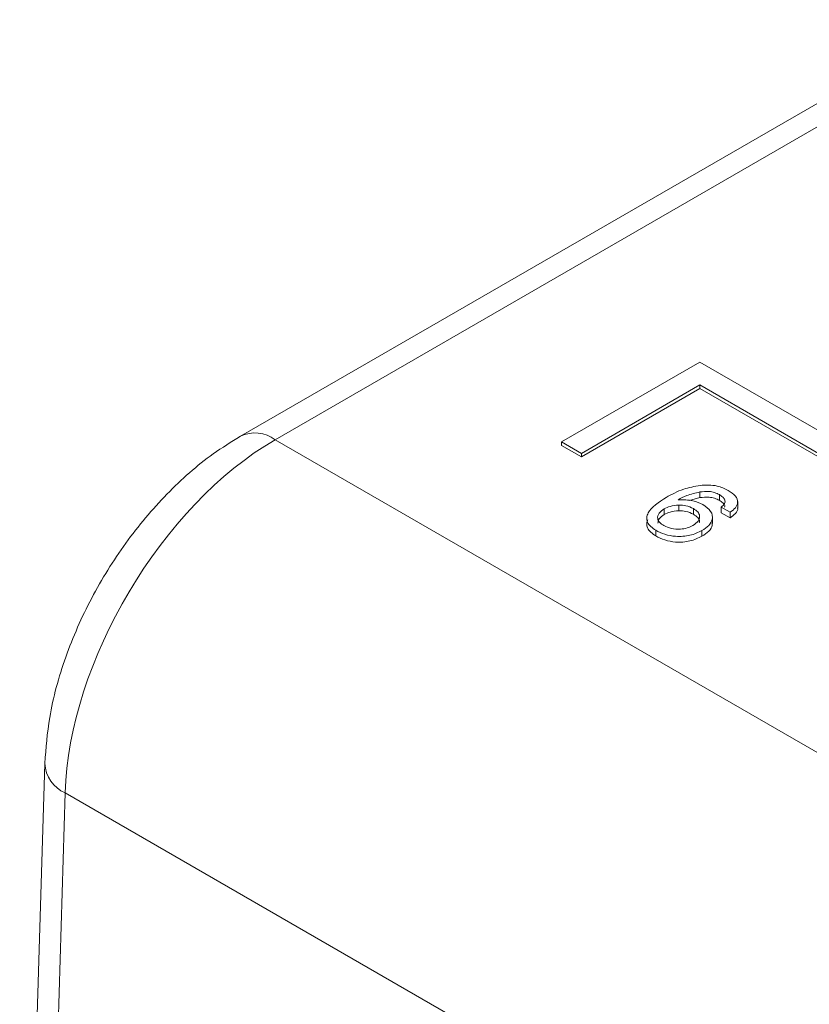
# Model space of a CAD drawing. Header units: inches. Extents: x 0.5 to 33, y 0.5 to 21.5.
# Tile 22 of 35: x 12.977 to 13.543, y 13.069 to 13.774. Entities that reach past the tile are written whole.
import ezdxf

# ---------------------------------------------------------------- set-up
doc = ezdxf.new("R2010")
doc.units = ezdxf.units.IN
doc.header["$MEASUREMENT"] = 0

msp = doc.modelspace()

# ---------------------------------------------------------------- linework, layer by layer
at = {"color": 7, "linetype": 'Continuous', "lineweight": 15}
for p, q in [((13.65198, 13.77449), (13.13507, 13.47609)), ((13.67671, 13.77186), (13.16007, 13.47361)), ((13.46415, 13.52914), (13.36516, 13.47199)), ((13.84246, 13.31075), (13.46415, 13.52914)), ((13.3793, 13.46383), (13.46415, 13.51281)), ((13.3793, 13.46138), (13.46415, 13.51036)), ((13.46415, 13.51281), (13.82831, 13.30259)), ((13.46415, 13.51281), (13.46415, 13.51036)), ((13.46415, 13.51036), (13.82831, 13.30014)), ((17.33322, 11.0645), (13.16007, 13.47361)), ((13.36516, 13.47199), (13.3793, 13.46383)), ((13.36516, 13.47199), (13.36516, 13.46954)), ((13.36516, 13.46954), (13.3793, 13.46138)), ((13.3793, 13.46383), (13.3793, 13.46138)), ((13.46406, 13.4321), (13.45669, 13.43001)), ((13.46406, 13.43618), (13.46406, 13.4321)), ((13.47819, 13.43426), (13.47819, 13.43017)), ((13.4387, 13.42406), (13.4387, 13.41998)), ((13.44918, 13.42681), (13.44918, 13.42273)), ((13.45957, 13.42426), (13.45957, 13.42018)), ((13.48588, 13.42167), (13.47946, 13.42537)), ((13.47946, 13.42537), (13.47946, 13.42129)), ((13.49126, 13.42433), (13.49126, 13.42943)), ((13.47318, 13.41351), (13.47318, 13.41861)), ((13.48588, 13.41759), (13.47946, 13.42129)), ((13.48588, 13.42167), (13.48588, 13.41759)), ((13.4326, 13.40872), (13.4326, 13.40463)), ((13.46565, 13.40851), (13.46565, 13.40442)), ((12.99503, 13.24175), (12.97705, 12.64698)), ((13.00966, 13.22054), (12.99167, 12.62556)), ((16.129, 11.41978), (13.00966, 13.22054))]:
    msp.add_line(p, q, dxfattribs=at)
at = {"color": 8, "linetype": 'Continuous', "lineweight": 15}
for centre, radius, start, end in [((13.14555, 13.45447), 0.02402, 52.82089, 115.88617), ((13.01936, 13.24288), 0.02436, 182.67448, 246.52187)]:
    msp.add_arc(centre, radius, start, end, dxfattribs=at)
at = {"color": 7, "linetype": 'Continuous', "lineweight": 15}
msp.add_ellipse((13.1581, 13.30328), major_axis=(0.10706, 0.18067), ratio=0.569654, start_param=0.791793, end_param=2.345136, dxfattribs=at)
for points, knots in [([(13.13507, 13.47609), (13.12856, 13.47204), (13.11023, 13.46063), (13.08196, 13.43561), (13.05231, 13.40036), (13.02755, 13.36046), (13.00894, 13.31788), (12.99776, 13.27759), (12.99586, 13.25265), (12.99503, 13.24175)], [0, 0, 0, 0, 0.0871619, 0.2453876, 0.4028323, 0.5597706, 0.7172488, 0.8763387, 1, 1, 1, 1]), ([(13.44, 13.43223), (13.44398, 13.43441), (13.45107, 13.43831), (13.46031, 13.44011), (13.46437, 13.4409)], [0, 0, 0, 0, 0.560702, 1, 1, 1, 1]), ([(13.46437, 13.4409), (13.46642, 13.44105), (13.47049, 13.44135), (13.47785, 13.44044), (13.48197, 13.43849), (13.48449, 13.43729)], [0, 0, 0, 0, 0.280634, 0.560953, 1, 1, 1, 1]), ([(13.48449, 13.43729), (13.48637, 13.43604), (13.49012, 13.43356), (13.49185, 13.4289), (13.49006, 13.42471), (13.48728, 13.42268), (13.48588, 13.42167)], [0, 0, 0, 0, 0.280443, 0.559518, 0.77946, 1, 1, 1, 1]), ([(13.4326, 13.40872), (13.43016, 13.41052), (13.42649, 13.41324), (13.42593, 13.41781), (13.42809, 13.42446), (13.43471, 13.42878), (13.44, 13.43223)], [0, 0, 0, 0, 0.249125, 0.374789, 0.500608, 1, 1, 1, 1]), ([(13.46406, 13.43618), (13.46087, 13.43542), (13.45516, 13.43405), (13.45057, 13.43166), (13.44855, 13.43061)], [0, 0, 0, 0, 0.559038, 1, 1, 1, 1]), ([(13.44855, 13.43061), (13.45228, 13.4306), (13.45894, 13.43058), (13.46401, 13.42815), (13.46625, 13.42707)], [0, 0, 0, 0, 0.559083, 1, 1, 1, 1]), ([(13.47819, 13.43426), (13.4771, 13.43479), (13.47493, 13.43587), (13.46994, 13.43682), (13.46629, 13.43642), (13.46406, 13.43618)], [0, 0, 0, 0, 0.280446, 0.560651, 1, 1, 1, 1]), ([(13.47819, 13.43017), (13.4771, 13.43071), (13.47493, 13.43178), (13.46994, 13.43273), (13.46629, 13.43234), (13.46406, 13.4321)], [0, 0, 0, 0, 0.280446, 0.560651, 1, 1, 1, 1]), ([(13.47946, 13.42537), (13.48038, 13.42614), (13.48222, 13.42769), (13.48236, 13.4304), (13.48074, 13.43263), (13.47904, 13.43371), (13.47819, 13.43426)], [0, 0, 0, 0, 0.279806, 0.558477, 0.779087, 1, 1, 1, 1]), ([(13.4819, 13.42531), (13.48198, 13.42569), (13.48219, 13.42681), (13.48068, 13.42855), (13.47902, 13.42963), (13.47819, 13.43017)], [0, 0, 0, 0, 0.208447, 0.603951, 1, 1, 1, 1]), ([(13.4387, 13.42406), (13.43729, 13.42309), (13.43447, 13.42113), (13.43356, 13.41751), (13.43503, 13.41431), (13.43727, 13.41279), (13.4384, 13.41204)], [0, 0, 0, 0, 0.280023, 0.559308, 0.779485, 1, 1, 1, 1]), ([(13.44918, 13.42681), (13.44696, 13.42662), (13.44298, 13.42628), (13.44001, 13.42474), (13.4387, 13.42406)], [0, 0, 0, 0, 0.558542, 1, 1, 1, 1]), ([(13.45957, 13.42426), (13.45787, 13.42509), (13.45483, 13.42656), (13.45091, 13.42674), (13.44918, 13.42681)], [0, 0, 0, 0, 0.559584, 1, 1, 1, 1]), ([(13.45923, 13.41221), (13.46065, 13.41319), (13.46347, 13.41515), (13.46438, 13.41877), (13.46295, 13.42198), (13.4607, 13.4235), (13.45957, 13.42426)], [0, 0, 0, 0, 0.280054, 0.559397, 0.779489, 1, 1, 1, 1]), ([(13.46625, 13.42707), (13.46843, 13.42555), (13.4728, 13.42251), (13.4737, 13.41683), (13.47094, 13.41198), (13.46741, 13.40966), (13.46565, 13.40851)], [0, 0, 0, 0, 0.27988, 0.55895, 0.779177, 1, 1, 1, 1]), ([(13.49113, 13.42482), (13.49117, 13.42471), (13.49171, 13.42335), (13.48986, 13.42061), (13.48721, 13.41859), (13.48588, 13.41759)], [0, 0, 0, 0, 0.041896, 0.520297, 1, 1, 1, 1]), ([(13.4326, 13.40463), (13.43018, 13.40643), (13.42654, 13.40915), (13.42588, 13.41349), (13.42665, 13.41544), (13.42698, 13.41629)], [0, 0, 0, 0, 0.526682, 0.792353, 1, 1, 1, 1]), ([(13.4387, 13.41998), (13.43723, 13.41901), (13.43452, 13.41721), (13.43427, 13.41485), (13.43415, 13.41377)], [0, 0, 0, 0, 0.543761, 1, 1, 1, 1]), ([(13.44918, 13.42273), (13.44696, 13.42254), (13.44298, 13.4222), (13.44001, 13.42066), (13.4387, 13.41998)], [0, 0, 0, 0, 0.558542, 1, 1, 1, 1]), ([(13.45957, 13.42018), (13.45787, 13.421), (13.45483, 13.42248), (13.45091, 13.42265), (13.44918, 13.42273)], [0, 0, 0, 0, 0.559584, 1, 1, 1, 1]), ([(13.46379, 13.41435), (13.46386, 13.41454), (13.46425, 13.41571), (13.46282, 13.41791), (13.46066, 13.41942), (13.45957, 13.42018)], [0, 0, 0, 0, 0.090987, 0.545062, 1, 1, 1, 1]), ([(13.4384, 13.41204), (13.44011, 13.41123), (13.44353, 13.40962), (13.44987, 13.40928), (13.45533, 13.41025), (13.45793, 13.41156), (13.45923, 13.41221)], [0, 0, 0, 0, 0.27977, 0.558994, 0.779299, 1, 1, 1, 1]), ([(13.47268, 13.41399), (13.47283, 13.41346), (13.47341, 13.41141), (13.47078, 13.40788), (13.46736, 13.40558), (13.46565, 13.40442)], [0, 0, 0, 0, 0.14807, 0.573459, 1, 1, 1, 1]), ([(13.46565, 13.40851), (13.46295, 13.40721), (13.45755, 13.40462), (13.44746, 13.40398), (13.43879, 13.40558), (13.43467, 13.40767), (13.4326, 13.40872)], [0, 0, 0, 0, 0.28, 0.55903, 0.779247, 1, 1, 1, 1]), ([(13.46565, 13.40442), (13.46295, 13.40313), (13.45755, 13.40053), (13.44746, 13.39989), (13.43879, 13.4015), (13.43467, 13.40359), (13.4326, 13.40463)], [0, 0, 0, 0, 0.28, 0.55903, 0.779247, 1, 1, 1, 1])]:
    msp.add_open_spline(points, degree=3, knots=knots, dxfattribs=at)

doc.saveas('drawing.dxf')
